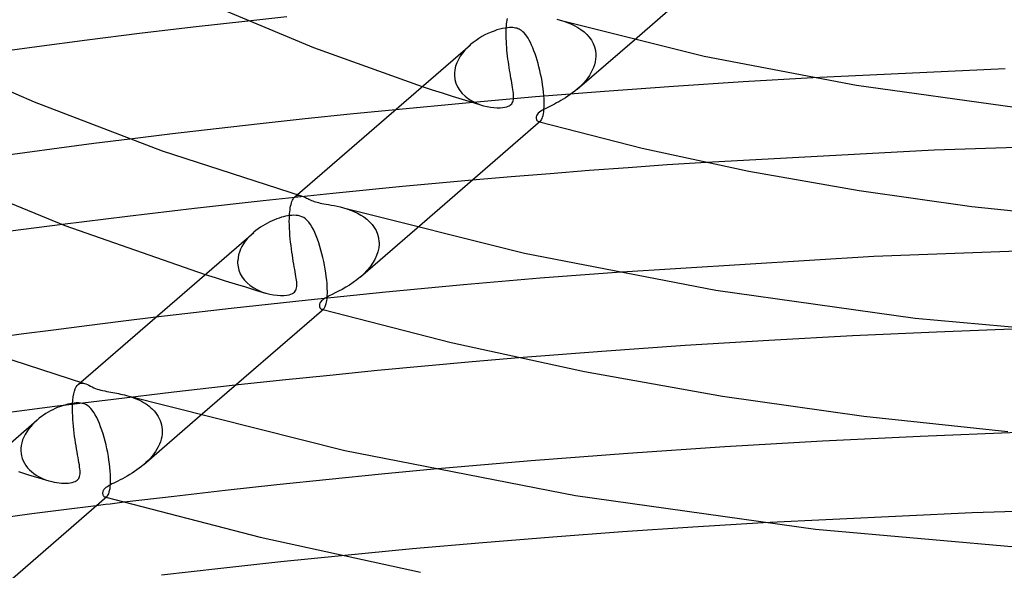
# Model space of a CAD drawing. Header units: millimetres. Extents: x -221 to 221, y -112 to 248.
# Tile 41 of 79: x -53 to -15, y 114 to 136. Entities that reach past the tile are written whole.
import ezdxf

# ---------------------------------------------------------------- set-up
doc = ezdxf.new("R2010")
doc.units = ezdxf.units.MM
doc.layers.add('HIDDEN', color=7, linetype='Continuous')
doc.layers.add('THICK', color=7, linetype='Continuous')

msp = doc.modelspace()

# ---------------------------------------------------------------- linework, layer by layer
at = {"layer": 'HIDDEN'}
for p, q in [((-42.689, 135.622), (-44.198, 135.457)), ((-34.194, 135.419), (-34.183, 135.49)), ((-34.183, 135.49), (-34.171, 135.556)), ((-32.136, 135.492), (-31.997, 135.451)), ((-31.997, 135.451), (-31.859, 135.402)), ((-34.22, 134.991), (-34.218, 135.093)), ((-34.218, 135.093), (-34.217, 135.107)), ((-34.217, 135.122), (-34.216, 135.137)), ((-34.217, 135.107), (-34.217, 135.122)), ((-34.216, 135.151), (-34.215, 135.165)), ((-34.216, 135.137), (-34.216, 135.151)), ((-34.215, 135.18), (-34.209, 135.264)), ((-34.215, 135.165), (-34.215, 135.18)), ((-34.209, 135.264), (-34.202, 135.344)), ((-34.202, 135.344), (-34.194, 135.419)), ((-31.859, 135.402), (-31.721, 135.347)), ((-31.721, 135.347), (-31.585, 135.283)), ((-31.585, 135.283), (-31.454, 135.21)), ((-31.454, 135.21), (-31.328, 135.129)), ((-31.328, 135.129), (-31.211, 135.038)), ((-34.219, 134.886), (-34.22, 134.991)), ((-34.217, 134.778), (-34.219, 134.886)), ((-34.212, 134.668), (-34.217, 134.778)), ((-31.472, 132.825), (-29.265, 134.737)), ((-31.211, 135.038), (-31.104, 134.939)), ((-31.104, 134.939), (-31.008, 134.832)), ((-31.008, 134.832), (-30.926, 134.715)), ((-30.926, 134.715), (-30.858, 134.591)), ((-35.813, 134.331), (-35.909, 134.215)), ((-35.708, 134.441), (-35.813, 134.331)), ((-35.595, 134.546), (-35.708, 134.441)), ((-34.206, 134.556), (-34.212, 134.668)), ((-34.198, 134.442), (-34.206, 134.556)), ((-34.188, 134.328), (-34.198, 134.442)), ((-34.176, 134.215), (-34.188, 134.328)), ((-30.858, 134.591), (-30.806, 134.46)), ((-30.806, 134.46), (-30.771, 134.323)), ((-30.771, 134.323), (-30.755, 134.181)), ((-36.066, 133.969), (-36.126, 133.84)), ((-35.993, 134.094), (-36.066, 133.969)), ((-35.909, 134.215), (-35.993, 134.094)), ((-34.164, 134.101), (-34.176, 134.215)), ((-34.15, 133.989), (-34.164, 134.101)), ((-34.135, 133.877), (-34.15, 133.989)), ((-30.762, 133.985), (-30.78, 133.876)), ((-30.754, 134.093), (-30.762, 133.985)), ((-30.755, 134.181), (-30.754, 134.166)), ((-30.754, 134.166), (-30.754, 134.151)), ((-30.754, 134.151), (-30.753, 134.137)), ((-30.753, 134.107), (-30.754, 134.093)), ((-30.753, 134.137), (-30.753, 134.122)), ((-30.753, 134.122), (-30.753, 134.107)), ((-36.201, 133.578), (-36.215, 133.447)), ((-36.171, 133.71), (-36.201, 133.578)), ((-36.126, 133.84), (-36.171, 133.71)), ((-34.12, 133.767), (-34.135, 133.877)), ((-34.103, 133.66), (-34.12, 133.767)), ((-34.087, 133.554), (-34.103, 133.66)), ((-34.07, 133.451), (-34.087, 133.554)), ((-30.89, 133.557), (-30.942, 133.454)), ((-30.844, 133.661), (-30.89, 133.557)), ((-30.808, 133.768), (-30.844, 133.661)), ((-30.78, 133.876), (-30.808, 133.768)), ((-36.216, 133.418), (-36.217, 133.404)), ((-36.217, 133.404), (-36.217, 133.39)), ((-36.217, 133.39), (-36.217, 133.376)), ((-36.217, 133.376), (-36.216, 133.362)), ((-36.215, 133.447), (-36.216, 133.433)), ((-36.216, 133.433), (-36.216, 133.418)), ((-36.216, 133.362), (-36.199, 133.204)), ((-36.199, 133.204), (-36.159, 133.052)), ((-34.052, 133.351), (-34.07, 133.451)), ((-34.036, 133.253), (-34.052, 133.351)), ((-34.019, 133.159), (-34.036, 133.253)), ((-31.141, 133.164), (-31.218, 133.073)), ((-31.069, 133.258), (-31.141, 133.164)), ((-31.002, 133.354), (-31.069, 133.258)), ((-30.942, 133.454), (-31.002, 133.354)), ((-22.374, 133.268), (-25.065, 133.108)), ((-37.461, 132.93), (-37.077, 132.805)), ((-37.077, 132.805), (-36.693, 132.681)), ((-36.159, 133.052), (-36.096, 132.909)), ((-36.096, 132.909), (-36.015, 132.777)), ((-34.003, 133.067), (-34.019, 133.159)), ((-33.988, 132.979), (-34.003, 133.067)), ((-33.974, 132.895), (-33.988, 132.979)), ((-33.961, 132.814), (-33.974, 132.895)), ((-33.95, 132.738), (-33.961, 132.814)), ((-31.475, 132.823), (-31.563, 132.749)), ((-31.385, 132.903), (-31.475, 132.823)), ((-31.3, 132.986), (-31.385, 132.903)), ((-31.218, 133.073), (-31.3, 132.986)), ((-27.749, 132.931), (-30.424, 132.736)), ((-25.065, 133.108), (-27.749, 132.931)), ((-36.693, 132.681), (-36.307, 132.559)), ((-36.307, 132.559), (-35.919, 132.437)), ((-36.015, 132.777), (-35.916, 132.657)), ((-35.919, 132.437), (-35.529, 132.317)), ((-35.916, 132.657), (-35.802, 132.548)), ((-35.802, 132.548), (-35.677, 132.452)), ((-33.09, 132.523), (-35.779, 132.289)), ((-35.677, 132.452), (-35.541, 132.368)), ((-33.941, 132.666), (-33.95, 132.738)), ((-33.95, 132.373), (-33.94, 132.422)), ((-33.936, 132.598), (-33.941, 132.666)), ((-33.94, 132.422), (-33.935, 132.476)), ((-33.933, 132.535), (-33.936, 132.598)), ((-33.935, 132.476), (-33.933, 132.535)), ((-30.424, 132.736), (-33.09, 132.523)), ((-32.013, 132.438), (-32.101, 132.386)), ((-31.924, 132.492), (-32.013, 132.438)), ((-31.834, 132.551), (-31.924, 132.492)), ((-31.744, 132.613), (-31.834, 132.551)), ((-31.653, 132.679), (-31.744, 132.613)), ((-31.563, 132.749), (-31.653, 132.679)), ((-35.779, 132.289), (-38.498, 132.031)), ((-35.541, 132.368), (-35.396, 132.295)), ((-35.529, 132.317), (-35.138, 132.199)), ((-35.396, 132.295), (-35.246, 132.234)), ((-35.246, 132.234), (-35.094, 132.186)), ((-35.094, 132.186), (-34.956, 132.152)), ((-34.956, 132.152), (-34.821, 132.128)), ((-34.821, 132.128), (-34.692, 132.113)), ((-34.692, 132.113), (-34.57, 132.106)), ((-34.57, 132.106), (-34.456, 132.106)), ((-34.456, 132.106), (-34.354, 132.114)), ((-34.354, 132.114), (-34.268, 132.127)), ((-34.268, 132.127), (-34.199, 132.144)), ((-34.199, 132.144), (-34.145, 132.164)), ((-34.145, 132.164), (-34.102, 132.184)), ((-34.102, 132.184), (-34.065, 132.206)), ((-34.065, 132.206), (-34.033, 132.232)), ((-34.033, 132.232), (-34.006, 132.26)), ((-34.006, 132.26), (-33.983, 132.293)), ((-33.983, 132.293), (-33.964, 132.33)), ((-33.964, 132.33), (-33.95, 132.373)), ((-32.739, 132.054), (-32.811, 132.014)), ((-32.662, 132.094), (-32.739, 132.054)), ((-32.583, 132.134), (-32.662, 132.094)), ((-32.503, 132.174), (-32.583, 132.134)), ((-32.426, 132.212), (-32.503, 132.174)), ((-32.35, 132.251), (-32.426, 132.212)), ((-32.27, 132.293), (-32.35, 132.251)), ((-32.187, 132.338), (-32.27, 132.293)), ((-32.101, 132.386), (-32.187, 132.338)), ((-33.06, 131.752), (-33.062, 131.72)), ((-33.062, 131.72), (-33.059, 131.69)), ((-33.052, 131.786), (-33.06, 131.752)), ((-33.059, 131.69), (-33.052, 131.662)), ((-33.036, 131.821), (-33.052, 131.786)), ((-33.052, 131.662), (-33.042, 131.638)), ((-33.013, 131.857), (-33.036, 131.821)), ((-32.978, 131.895), (-33.013, 131.857)), ((-32.932, 131.935), (-32.978, 131.895)), ((-32.876, 131.974), (-32.932, 131.935)), ((-32.811, 132.014), (-32.876, 131.974)), ((-33.042, 131.638), (-33.029, 131.616)), ((-33.029, 131.616), (-33.014, 131.599)), ((-33.014, 131.599), (-32.997, 131.585)), ((-32.997, 131.585), (-32.978, 131.575)), ((-32.978, 131.575), (-32.965, 131.572)), ((-32.972, 131.573), (-32.965, 131.571)), ((-32.965, 131.572), (-32.951, 131.571)), ((-32.965, 131.571), (-32.958, 131.569)), ((-32.958, 131.569), (-32.951, 131.568)), ((-32.951, 131.571), (-32.936, 131.572)), ((-32.951, 131.568), (-32.944, 131.566)), ((-32.944, 131.566), (-32.937, 131.564)), ((-32.937, 131.564), (-32.93, 131.562)), ((-32.936, 131.572), (-32.922, 131.576)), ((-32.922, 131.576), (-32.907, 131.584)), ((-32.907, 131.584), (-32.893, 131.594)), ((-48.761, 130.894), (-50.147, 130.72)), ((-51.497, 130.545), (-52.812, 130.369)), ((-50.147, 130.72), (-51.497, 130.545)), ((-8.852, 130.756), (-17.681, 130.471)), ((-52.812, 130.369), (-54.121, 130.188)), ((-17.681, 130.471), (-26.483, 129.996)), ((-38.222, 129.059), (-40.921, 128.793)), ((-35.536, 129.306), (-38.222, 129.059)), ((-40.921, 128.793), (-43.61, 128.51)), ((-42.455, 128.575), (-42.432, 128.612)), ((-42.432, 128.612), (-42.407, 128.643)), ((-42.407, 128.643), (-42.38, 128.67)), ((-42.381, 128.669), (-42.285, 128.752)), ((-42.38, 128.67), (-42.346, 128.694)), ((-42.346, 128.694), (-42.309, 128.712)), ((-42.309, 128.712), (-42.269, 128.721)), ((-42.269, 128.721), (-42.228, 128.724)), ((-42.228, 128.724), (-42.183, 128.719)), ((-42.183, 128.719), (-42.137, 128.708)), ((-43.61, 128.51), (-46.262, 128.214)), ((-42.571, 128.168), (-42.56, 128.241)), ((-42.56, 128.241), (-42.547, 128.309)), ((-42.547, 128.309), (-42.532, 128.373)), ((-42.532, 128.373), (-42.516, 128.432)), ((-42.516, 128.432), (-42.497, 128.485)), ((-42.497, 128.485), (-42.477, 128.533)), ((-42.477, 128.533), (-42.455, 128.575)), ((-40.51, 128.239), (-40.372, 128.197)), ((-48.855, 127.908), (-51.362, 127.596)), ((-46.262, 128.214), (-48.855, 127.908)), ((-42.598, 127.709), (-42.596, 127.837)), ((-42.596, 127.852), (-42.595, 127.866)), ((-42.596, 127.837), (-42.596, 127.852)), ((-42.595, 127.881), (-42.594, 127.895)), ((-42.595, 127.866), (-42.595, 127.881)), ((-42.594, 127.895), (-42.593, 127.91)), ((-42.593, 127.924), (-42.587, 128.009)), ((-42.593, 127.91), (-42.593, 127.924)), ((-42.587, 128.009), (-42.58, 128.09)), ((-42.58, 128.09), (-42.571, 128.168)), ((-40.372, 128.197), (-40.234, 128.149)), ((-40.234, 128.149), (-40.099, 128.094)), ((-40.099, 128.094), (-39.968, 128.032)), ((-39.968, 128.032), (-39.841, 127.962)), ((-39.841, 127.962), (-39.72, 127.885)), ((-39.72, 127.885), (-39.606, 127.799)), ((-42.596, 127.578), (-42.598, 127.709)), ((-42.592, 127.443), (-42.596, 127.578)), ((-39.849, 125.57), (-37.653, 127.472)), ((-39.606, 127.799), (-39.5, 127.703)), ((-39.5, 127.703), (-39.403, 127.598)), ((-39.403, 127.598), (-39.318, 127.483)), ((-39.318, 127.483), (-39.246, 127.357)), ((-44.143, 127.128), (-44.223, 127.038)), ((-44.059, 127.212), (-44.143, 127.128)), ((-43.97, 127.293), (-44.059, 127.212)), ((-42.584, 127.309), (-42.592, 127.443)), ((-42.574, 127.175), (-42.584, 127.309)), ((-42.562, 127.042), (-42.574, 127.175)), ((-39.246, 127.357), (-39.19, 127.222)), ((-39.19, 127.222), (-39.151, 127.078)), ((-39.151, 127.078), (-39.133, 126.925)), ((-44.427, 126.746), (-44.48, 126.64)), ((-44.366, 126.847), (-44.427, 126.746)), ((-44.298, 126.945), (-44.366, 126.847)), ((-44.223, 127.038), (-44.298, 126.945)), ((-42.549, 126.91), (-42.562, 127.042)), ((-42.533, 126.781), (-42.549, 126.91)), ((-42.517, 126.654), (-42.533, 126.781)), ((-39.132, 126.837), (-39.145, 126.692)), ((-39.133, 126.925), (-39.132, 126.911)), ((-39.132, 126.911), (-39.132, 126.896)), ((-39.132, 126.896), (-39.132, 126.881)), ((-39.132, 126.881), (-39.132, 126.867)), ((-39.132, 126.867), (-39.132, 126.852)), ((-39.132, 126.852), (-39.132, 126.837)), ((-44.558, 126.419), (-44.581, 126.306)), ((-44.524, 126.531), (-44.558, 126.419)), ((-44.48, 126.64), (-44.524, 126.531)), ((-42.499, 126.53), (-42.517, 126.654)), ((-42.481, 126.409), (-42.499, 126.53)), ((-42.462, 126.291), (-42.481, 126.409)), ((-39.226, 126.396), (-39.294, 126.248)), ((-39.177, 126.544), (-39.226, 126.396)), ((-39.145, 126.692), (-39.177, 126.544)), ((-44.594, 126.163), (-44.595, 126.149)), ((-44.595, 126.149), (-44.595, 126.135)), ((-44.595, 126.135), (-44.594, 126.121)), ((-44.593, 126.191), (-44.594, 126.177)), ((-44.594, 126.177), (-44.594, 126.163)), ((-44.594, 126.121), (-44.594, 126.107)), ((-44.594, 126.107), (-44.58, 125.965)), ((-44.581, 126.306), (-44.593, 126.191)), ((-44.58, 125.965), (-44.547, 125.827)), ((-42.443, 126.177), (-42.462, 126.291)), ((-42.424, 126.066), (-42.443, 126.177)), ((-42.405, 125.96), (-42.424, 126.066)), ((-42.387, 125.86), (-42.405, 125.96)), ((-39.477, 125.961), (-39.59, 125.824)), ((-39.378, 126.103), (-39.477, 125.961)), ((-39.294, 126.248), (-39.378, 126.103)), ((-45.847, 125.667), (-45.461, 125.544)), ((-44.547, 125.827), (-44.493, 125.692)), ((-44.493, 125.692), (-44.421, 125.565)), ((-44.421, 125.565), (-44.332, 125.445)), ((-42.371, 125.765), (-42.387, 125.86)), ((-42.355, 125.676), (-42.371, 125.765)), ((-42.342, 125.592), (-42.355, 125.676)), ((-42.33, 125.514), (-42.342, 125.592)), ((-39.852, 125.568), (-39.987, 125.457)), ((-39.716, 125.693), (-39.852, 125.568)), ((-39.59, 125.824), (-39.716, 125.693)), ((-29.954, 125.745), (-32.902, 125.515)), ((-45.461, 125.544), (-45.074, 125.422)), ((-45.074, 125.422), (-44.686, 125.301)), ((-44.686, 125.301), (-44.296, 125.181)), ((-44.332, 125.445), (-44.226, 125.335)), ((-44.296, 125.181), (-43.905, 125.062)), ((-44.226, 125.335), (-44.105, 125.234)), ((-44.105, 125.234), (-43.97, 125.144)), ((-42.321, 125.442), (-42.33, 125.514)), ((-42.314, 125.375), (-42.321, 125.442)), ((-42.319, 125.149), (-42.312, 125.2)), ((-42.31, 125.313), (-42.314, 125.375)), ((-42.312, 125.2), (-42.309, 125.255)), ((-42.309, 125.255), (-42.31, 125.313)), ((-40.272, 125.257), (-40.416, 125.168)), ((-40.128, 125.353), (-40.272, 125.257)), ((-39.987, 125.457), (-40.128, 125.353)), ((-35.865, 125.26), (-38.868, 124.978)), ((-32.902, 125.515), (-35.865, 125.26)), ((-43.97, 125.144), (-43.825, 125.065)), ((-43.905, 125.062), (-43.513, 124.944)), ((-43.825, 125.065), (-43.669, 124.998)), ((-43.669, 124.998), (-43.506, 124.942)), ((-43.506, 124.942), (-43.357, 124.904)), ((-43.357, 124.904), (-43.211, 124.877)), ((-43.211, 124.877), (-43.069, 124.859)), ((-43.069, 124.859), (-42.934, 124.852)), ((-42.934, 124.852), (-42.809, 124.854)), ((-42.809, 124.854), (-42.697, 124.865)), ((-42.697, 124.865), (-42.606, 124.883)), ((-42.606, 124.883), (-42.534, 124.905)), ((-42.534, 124.905), (-42.479, 124.93)), ((-42.479, 124.93), (-42.437, 124.956)), ((-42.437, 124.956), (-42.401, 124.985)), ((-42.401, 124.985), (-42.372, 125.02)), ((-42.372, 125.02), (-42.348, 125.059)), ((-42.348, 125.059), (-42.331, 125.102)), ((-42.331, 125.102), (-42.319, 125.149)), ((-38.868, 124.978), (-41.875, 124.672)), ((-41.052, 124.833), (-41.142, 124.786)), ((-40.944, 124.888), (-41.052, 124.833)), ((-40.824, 124.948), (-40.944, 124.888)), ((-40.694, 125.015), (-40.824, 124.948)), ((-40.558, 125.088), (-40.694, 125.015)), ((-40.416, 125.168), (-40.558, 125.088)), ((-41.875, 124.672), (-44.851, 124.348)), ((-41.437, 124.489), (-41.438, 124.464)), ((-41.438, 124.464), (-41.436, 124.441)), ((-41.432, 124.517), (-41.437, 124.489)), ((-41.436, 124.441), (-41.431, 124.421)), ((-41.422, 124.547), (-41.432, 124.517)), ((-41.431, 124.421), (-41.426, 124.404)), ((-41.406, 124.578), (-41.422, 124.547)), ((-41.383, 124.61), (-41.406, 124.578)), ((-41.353, 124.643), (-41.383, 124.61)), ((-41.316, 124.675), (-41.353, 124.643)), ((-41.271, 124.708), (-41.316, 124.675)), ((-41.214, 124.744), (-41.271, 124.708)), ((-41.142, 124.786), (-41.214, 124.744)), ((-44.851, 124.348), (-47.759, 124.011)), ((-41.426, 124.404), (-41.419, 124.387)), ((-41.419, 124.387), (-41.41, 124.371)), ((-41.41, 124.371), (-41.4, 124.357)), ((-41.4, 124.357), (-41.389, 124.344)), ((-41.389, 124.344), (-41.376, 124.334)), ((-41.376, 124.334), (-41.363, 124.325)), ((-41.363, 124.325), (-41.349, 124.32)), ((-41.349, 124.32), (-41.336, 124.317)), ((-41.347, 124.319), (-41.34, 124.317)), ((-41.34, 124.317), (-41.334, 124.315)), ((-41.336, 124.317), (-41.323, 124.316)), ((-41.334, 124.315), (-41.327, 124.314)), ((-41.327, 124.314), (-41.32, 124.312)), ((-41.323, 124.316), (-41.31, 124.318)), ((-41.32, 124.312), (-41.313, 124.31)), ((-41.313, 124.31), (-41.307, 124.308)), ((-41.31, 124.318), (-41.296, 124.323)), ((-41.296, 124.323), (-41.283, 124.33)), ((-41.283, 124.33), (-41.269, 124.34)), ((-20.831, 123.289), (-24.07, 123.113)), ((-17.588, 123.439), (-20.831, 123.289)), ((-14.343, 123.564), (-17.588, 123.439)), ((-27.301, 122.913), (-30.521, 122.687)), ((-24.07, 123.113), (-27.301, 122.913)), ((-30.521, 122.687), (-33.729, 122.437)), ((-50.835, 121.316), (-50.796, 121.374)), ((-50.796, 121.374), (-50.754, 121.418)), ((-50.757, 121.415), (-50.66, 121.499)), ((-50.754, 121.418), (-50.719, 121.442)), ((-50.719, 121.442), (-50.681, 121.459)), ((-50.681, 121.459), (-50.642, 121.468)), ((-50.642, 121.468), (-50.6, 121.47)), ((-50.6, 121.47), (-50.556, 121.465)), ((-50.556, 121.465), (-50.511, 121.454)), ((-44.687, 121.381), (-47.064, 121.113)), ((-50.945, 120.937), (-50.924, 121.053)), ((-50.924, 121.053), (-50.899, 121.155)), ((-50.899, 121.155), (-50.869, 121.243)), ((-50.869, 121.243), (-50.835, 121.316)), ((-47.064, 121.113), (-49.392, 120.838)), ((-49.392, 120.838), (-51.653, 120.557)), ((-50.973, 120.597), (-50.972, 120.611)), ((-50.972, 120.626), (-50.971, 120.64)), ((-50.972, 120.611), (-50.972, 120.626)), ((-50.971, 120.64), (-50.97, 120.655)), ((-50.97, 120.669), (-50.96, 120.809)), ((-50.97, 120.655), (-50.97, 120.669)), ((-50.96, 120.809), (-50.945, 120.937)), ((-48.885, 120.985), (-48.804, 120.961)), ((-48.804, 120.961), (-48.722, 120.935)), ((-48.722, 120.935), (-48.64, 120.906)), ((-48.64, 120.906), (-48.557, 120.874)), ((-48.557, 120.874), (-48.474, 120.84)), ((-48.474, 120.84), (-48.392, 120.802)), ((-48.392, 120.802), (-48.312, 120.762)), ((-48.312, 120.762), (-48.234, 120.718)), ((-48.234, 120.718), (-48.157, 120.672)), ((-48.157, 120.672), (-48.084, 120.622)), ((-48.084, 120.622), (-48.013, 120.569)), ((-51.653, 120.557), (-53.829, 120.273)), ((-50.975, 120.457), (-50.973, 120.582)), ((-50.973, 120.329), (-50.975, 120.457)), ((-50.973, 120.582), (-50.973, 120.597)), ((-50.969, 120.197), (-50.973, 120.329)), ((-48.013, 120.569), (-47.945, 120.513)), ((-47.945, 120.513), (-47.881, 120.453)), ((-47.881, 120.453), (-47.82, 120.39)), ((-47.82, 120.39), (-47.764, 120.324)), ((-47.764, 120.324), (-47.712, 120.253)), ((-47.712, 120.253), (-47.665, 120.18)), ((-52.522, 119.871), (-52.603, 119.781)), ((-52.436, 119.957), (-52.522, 119.871)), ((-52.346, 120.039), (-52.436, 119.957)), ((-50.962, 120.064), (-50.969, 120.197)), ((-50.952, 119.93), (-50.962, 120.064)), ((-50.94, 119.797), (-50.952, 119.93)), ((-48.225, 118.316), (-46.037, 120.211)), ((-47.665, 120.18), (-47.623, 120.103)), ((-47.623, 120.103), (-47.587, 120.022)), ((-47.587, 120.022), (-47.557, 119.938)), ((-47.557, 119.938), (-47.534, 119.851)), ((-47.534, 119.851), (-47.518, 119.762)), ((-52.807, 119.485), (-52.859, 119.38)), ((-52.746, 119.587), (-52.807, 119.485)), ((-52.678, 119.686), (-52.746, 119.587)), ((-52.603, 119.781), (-52.678, 119.686)), ((-50.926, 119.666), (-50.94, 119.797)), ((-50.911, 119.536), (-50.926, 119.666)), ((-50.894, 119.408), (-50.911, 119.536)), ((-47.516, 119.487), (-47.53, 119.391)), ((-47.518, 119.762), (-47.51, 119.67)), ((-47.509, 119.582), (-47.516, 119.487)), ((-47.51, 119.67), (-47.509, 119.656)), ((-47.509, 119.656), (-47.509, 119.641)), ((-47.509, 119.641), (-47.509, 119.626)), ((-47.509, 119.626), (-47.509, 119.612)), ((-47.509, 119.612), (-47.509, 119.597)), ((-47.509, 119.597), (-47.509, 119.582)), ((-52.936, 119.161), (-52.959, 119.049)), ((-52.902, 119.272), (-52.936, 119.161)), ((-52.859, 119.38), (-52.902, 119.272)), ((-50.877, 119.282), (-50.894, 119.408)), ((-50.858, 119.16), (-50.877, 119.282)), ((-50.839, 119.04), (-50.858, 119.16)), ((-47.619, 119.102), (-47.664, 119.007)), ((-47.582, 119.198), (-47.619, 119.102)), ((-47.552, 119.294), (-47.582, 119.198)), ((-47.53, 119.391), (-47.552, 119.294)), ((-52.971, 118.894), (-52.972, 118.88)), ((-52.972, 118.88), (-52.971, 118.866)), ((-52.97, 118.937), (-52.971, 118.923)), ((-52.971, 118.923), (-52.971, 118.908)), ((-52.971, 118.908), (-52.971, 118.894)), ((-52.971, 118.866), (-52.971, 118.852)), ((-52.971, 118.852), (-52.963, 118.75)), ((-52.959, 119.049), (-52.97, 118.937)), ((-52.963, 118.75), (-52.945, 118.65)), ((-50.819, 118.923), (-50.839, 119.04)), ((-50.799, 118.809), (-50.819, 118.923)), ((-50.78, 118.699), (-50.799, 118.809)), ((-47.835, 118.731), (-47.904, 118.643)), ((-47.772, 118.821), (-47.835, 118.731)), ((-47.715, 118.913), (-47.772, 118.821)), ((-47.664, 119.007), (-47.715, 118.913)), ((-52.945, 118.65), (-52.917, 118.552)), ((-52.917, 118.552), (-52.879, 118.457)), ((-52.879, 118.457), (-52.832, 118.366)), ((-52.832, 118.366), (-52.777, 118.279)), ((-50.761, 118.593), (-50.78, 118.699)), ((-50.743, 118.491), (-50.761, 118.593)), ((-50.726, 118.396), (-50.743, 118.491)), ((-50.712, 118.307), (-50.726, 118.396)), ((-48.139, 118.394), (-48.226, 118.316)), ((-48.056, 118.474), (-48.139, 118.394)), ((-47.978, 118.557), (-48.056, 118.474)), ((-47.904, 118.643), (-47.978, 118.557)), ((-53.062, 118.045), (-52.671, 117.926)), ((-52.777, 118.279), (-52.712, 118.196)), ((-52.712, 118.196), (-52.641, 118.118)), ((-52.641, 118.118), (-52.562, 118.044)), ((-52.562, 118.044), (-52.476, 117.976)), ((-52.476, 117.976), (-52.385, 117.914)), ((-50.7, 118.224), (-50.712, 118.307)), ((-50.692, 118.147), (-50.7, 118.224)), ((-50.686, 118.077), (-50.692, 118.147)), ((-50.692, 117.904), (-50.686, 117.955)), ((-50.684, 118.013), (-50.686, 118.077)), ((-50.686, 117.955), (-50.684, 118.013)), ((-48.671, 117.988), (-48.766, 117.93)), ((-48.578, 118.049), (-48.671, 117.988)), ((-48.487, 118.112), (-48.578, 118.049)), ((-48.397, 118.177), (-48.487, 118.112)), ((-48.31, 118.245), (-48.397, 118.177)), ((-48.226, 118.316), (-48.31, 118.245)), ((-39.037, 117.944), (-41.061, 117.742)), ((-37.017, 118.135), (-39.037, 117.944)), ((-52.671, 117.926), (-52.279, 117.807)), ((-52.385, 117.914), (-52.288, 117.856)), ((-52.288, 117.856), (-52.188, 117.805)), ((-52.279, 117.807), (-51.887, 117.69)), ((-52.188, 117.805), (-52.085, 117.76)), ((-52.085, 117.76), (-51.981, 117.721)), ((-51.981, 117.721), (-51.875, 117.687)), ((-51.875, 117.687), (-51.778, 117.661)), ((-51.778, 117.661), (-51.68, 117.639)), ((-51.68, 117.639), (-51.584, 117.623)), ((-51.584, 117.623), (-51.49, 117.61)), ((-51.49, 117.61), (-51.397, 117.602)), ((-51.397, 117.602), (-51.306, 117.599)), ((-51.306, 117.599), (-51.22, 117.599)), ((-51.22, 117.599), (-51.137, 117.604)), ((-51.137, 117.604), (-51.06, 117.614)), ((-51.06, 117.614), (-50.989, 117.628)), ((-50.989, 117.628), (-50.927, 117.645)), ((-50.927, 117.645), (-50.874, 117.666)), ((-50.874, 117.666), (-50.83, 117.691)), ((-50.83, 117.691), (-50.792, 117.718)), ((-50.792, 117.718), (-50.762, 117.748)), ((-50.762, 117.748), (-50.737, 117.782)), ((-50.737, 117.782), (-50.717, 117.818)), ((-50.717, 117.818), (-50.703, 117.859)), ((-50.703, 117.859), (-50.692, 117.904)), ((-49.451, 117.568), (-49.514, 117.535)), ((-49.38, 117.604), (-49.451, 117.568)), ((-49.304, 117.642), (-49.38, 117.604)), ((-49.222, 117.683), (-49.304, 117.642)), ((-49.136, 117.727), (-49.222, 117.683)), ((-49.047, 117.773), (-49.136, 117.727)), ((-48.955, 117.822), (-49.047, 117.773)), ((-48.861, 117.874), (-48.955, 117.822)), ((-48.766, 117.93), (-48.861, 117.874)), ((-41.061, 117.742), (-43.078, 117.531)), ((-49.808, 117.258), (-49.812, 117.23)), ((-49.812, 117.23), (-49.812, 117.201)), ((-49.812, 117.201), (-49.808, 117.174)), ((-49.801, 117.284), (-49.808, 117.258)), ((-49.79, 117.309), (-49.801, 117.284)), ((-49.776, 117.333), (-49.79, 117.309)), ((-49.759, 117.356), (-49.776, 117.333)), ((-49.738, 117.38), (-49.759, 117.356)), ((-49.713, 117.403), (-49.738, 117.38)), ((-49.685, 117.427), (-49.713, 117.403)), ((-49.652, 117.451), (-49.685, 117.427)), ((-49.613, 117.477), (-49.652, 117.451)), ((-49.567, 117.504), (-49.613, 117.477)), ((-49.514, 117.535), (-49.567, 117.504)), ((-45.077, 117.313), (-47.047, 117.088)), ((-43.078, 117.531), (-45.077, 117.313)), ((-49.808, 117.174), (-49.801, 117.148)), ((-49.801, 117.148), (-49.79, 117.125)), ((-49.79, 117.125), (-49.776, 117.104)), ((-49.776, 117.104), (-49.76, 117.087)), ((-49.76, 117.087), (-49.742, 117.074)), ((-49.742, 117.074), (-49.723, 117.066)), ((-49.723, 117.066), (-49.711, 117.063)), ((-49.723, 117.065), (-49.716, 117.064)), ((-49.716, 117.064), (-49.709, 117.062)), ((-49.711, 117.063), (-49.698, 117.063)), ((-49.709, 117.062), (-49.703, 117.06)), ((-49.703, 117.06), (-49.696, 117.058)), ((-49.698, 117.063), (-49.685, 117.065)), ((-49.696, 117.058), (-49.689, 117.056)), ((-49.689, 117.056), (-49.682, 117.054)), ((-49.685, 117.065), (-49.671, 117.069)), ((-49.671, 117.069), (-49.658, 117.077)), ((-49.658, 117.077), (-49.645, 117.087)), ((-47.047, 117.088), (-48.978, 116.859)), ((-51.317, 116.567), (-52.543, 116.409)), ((-50.062, 116.725), (-51.317, 116.567)), ((-52.543, 116.409), (-53.739, 116.249)), ((-24.293, 116.069), (-27.01, 115.902)), ((-29.72, 115.718), (-32.422, 115.517)), ((-27.01, 115.902), (-29.72, 115.718)), ((-35.115, 115.298), (-37.837, 115.057)), ((-32.422, 115.517), (-35.115, 115.298)), ((-37.837, 115.057), (-40.583, 114.795))]:
    msp.add_line(p, q, dxfattribs=at)
at = {"layer": 'THICK'}
for p, q in [((-29.265, 134.737), (-24.514, 138.851)), ((-45.738, 136.133), (-41.662, 134.431)), ((-44.198, 135.457), (-46.314, 135.217)), ((-32.264, 135.526), (-32.136, 135.492)), ((-32.136, 135.493), (-26.567, 134.106)), ((-46.314, 135.217), (-48.388, 134.97)), ((-34.688, 135.072), (-34.804, 135.027)), ((-34.574, 135.111), (-34.688, 135.072)), ((-34.463, 135.143), (-34.574, 135.111)), ((-34.356, 135.168), (-34.463, 135.143)), ((-34.255, 135.187), (-34.356, 135.168)), ((-34.164, 135.199), (-34.255, 135.187)), ((-34.086, 135.204), (-34.164, 135.199)), ((-34.019, 135.205), (-34.086, 135.204)), ((-33.963, 135.202), (-34.019, 135.205)), ((-33.911, 135.197), (-33.963, 135.202)), ((-33.86, 135.188), (-33.911, 135.197)), ((-33.812, 135.176), (-33.86, 135.188)), ((-33.766, 135.16), (-33.812, 135.176)), ((-33.72, 135.141), (-33.766, 135.16)), ((-33.674, 135.117), (-33.72, 135.141)), ((-33.626, 135.086), (-33.674, 135.117)), ((-33.576, 135.046), (-33.626, 135.086)), ((-50.406, 134.719), (-52.356, 134.466)), ((-48.388, 134.97), (-50.406, 134.719)), ((-35.383, 134.711), (-35.491, 134.631)), ((-35.271, 134.785), (-35.383, 134.711)), ((-35.157, 134.854), (-35.271, 134.785)), ((-35.04, 134.918), (-35.157, 134.854)), ((-34.922, 134.975), (-35.04, 134.918)), ((-34.804, 135.027), (-34.922, 134.975)), ((-33.525, 134.997), (-33.576, 135.046)), ((-33.473, 134.938), (-33.525, 134.997)), ((-33.423, 134.871), (-33.473, 134.938)), ((-33.374, 134.796), (-33.423, 134.871)), ((-33.326, 134.714), (-33.374, 134.796)), ((-33.28, 134.624), (-33.326, 134.714)), ((-57.004, 134.345), (-52.463, 132.331)), ((-52.356, 134.466), (-54.253, 134.209)), ((-42.285, 128.752), (-35.597, 134.544)), ((-41.662, 134.431), (-37.461, 132.93)), ((-35.491, 134.631), (-35.595, 134.546)), ((-33.234, 134.526), (-33.28, 134.624)), ((-33.189, 134.422), (-33.234, 134.526)), ((-33.146, 134.31), (-33.189, 134.422)), ((-33.103, 134.193), (-33.146, 134.31)), ((-33.062, 134.071), (-33.103, 134.193)), ((-33.023, 133.945), (-33.062, 134.071)), ((-32.986, 133.815), (-33.023, 133.945)), ((-26.567, 134.106), (-20.688, 132.976)), ((-32.951, 133.683), (-32.986, 133.815)), ((-32.918, 133.547), (-32.951, 133.683)), ((-32.888, 133.409), (-32.918, 133.547)), ((-14.934, 133.614), (-22.374, 133.268)), ((-32.859, 133.27), (-32.888, 133.409)), ((-32.834, 133.13), (-32.859, 133.27)), ((-32.811, 132.989), (-32.834, 133.13)), ((-32.792, 132.849), (-32.811, 132.989)), ((-32.776, 132.711), (-32.792, 132.849)), ((-20.688, 132.976), (-14.57, 132.127)), ((-32.764, 132.578), (-32.776, 132.711)), ((-32.756, 132.448), (-32.764, 132.578)), ((-32.755, 132.433), (-32.756, 132.448)), ((-32.754, 132.419), (-32.755, 132.433)), ((-32.754, 132.405), (-32.754, 132.419)), ((-32.753, 132.39), (-32.754, 132.405)), ((-52.463, 132.331), (-47.508, 130.445)), ((-38.498, 132.031), (-40.248, 131.856)), ((-32.767, 131.954), (-32.758, 132.043)), ((-32.758, 132.043), (-32.753, 132.14)), ((-32.753, 132.376), (-32.753, 132.39)), ((-32.752, 132.362), (-32.753, 132.376)), ((-32.753, 132.14), (-32.751, 132.247)), ((-32.751, 132.247), (-32.752, 132.362)), ((-41.991, 131.673), (-43.721, 131.485)), ((-40.248, 131.856), (-41.991, 131.673)), ((-32.87, 131.618), (-32.848, 131.651)), ((-32.848, 131.651), (-32.828, 131.692)), ((-32.828, 131.692), (-32.809, 131.743)), ((-32.809, 131.743), (-32.793, 131.804)), ((-32.793, 131.804), (-32.778, 131.874)), ((-32.778, 131.874), (-32.767, 131.954)), ((-45.431, 131.292), (-47.113, 131.095)), ((-43.721, 131.485), (-45.431, 131.292)), ((-37.653, 127.472), (-32.892, 131.595)), ((-32.93, 131.562), (-28.96, 130.548)), ((-32.893, 131.594), (-32.87, 131.618)), ((-47.113, 131.095), (-48.761, 130.894)), ((-28.96, 130.548), (-24.837, 129.661)), ((-47.508, 130.445), (-42.137, 128.708)), ((-29.507, 129.788), (-31.016, 129.676)), ((-27.996, 129.895), (-29.507, 129.788)), ((-26.483, 129.996), (-27.996, 129.895)), ((-56.409, 129.668), (-51.271, 127.561)), ((-34.023, 129.436), (-35.536, 129.306)), ((-32.521, 129.559), (-34.023, 129.436)), ((-31.016, 129.676), (-32.521, 129.559)), ((-24.837, 129.661), (-20.584, 128.907)), ((-42.137, 128.708), (-42.099, 128.695)), ((-42.099, 128.695), (-42.059, 128.679)), ((-42.059, 128.679), (-42.018, 128.66)), ((-42.018, 128.66), (-41.976, 128.64)), ((-41.976, 128.64), (-41.932, 128.617)), ((-41.932, 128.617), (-41.886, 128.594)), ((-20.584, 128.907), (-16.224, 128.294)), ((-41.886, 128.594), (-41.838, 128.57)), ((-41.838, 128.57), (-41.789, 128.547)), ((-41.789, 128.547), (-41.739, 128.525)), ((-41.739, 128.525), (-41.687, 128.505)), ((-41.687, 128.505), (-41.635, 128.486)), ((-41.635, 128.486), (-41.582, 128.469)), ((-41.582, 128.469), (-41.526, 128.454)), ((-41.526, 128.454), (-41.466, 128.439)), ((-41.466, 128.439), (-41.404, 128.424)), ((-41.404, 128.424), (-41.337, 128.41)), ((-41.337, 128.41), (-41.262, 128.396)), ((-41.262, 128.396), (-41.178, 128.381)), ((-41.178, 128.381), (-41.084, 128.364)), ((-41.084, 128.364), (-40.98, 128.345)), ((-40.98, 128.345), (-40.87, 128.324)), ((-40.87, 128.324), (-40.755, 128.3)), ((-40.755, 128.3), (-40.634, 128.272)), ((-40.634, 128.272), (-40.51, 128.239)), ((-40.509, 128.238), (-33.507, 126.483)), ((-16.224, 128.294), (-11.779, 127.827)), ((-42.989, 127.845), (-43.076, 127.814)), ((-42.903, 127.872), (-42.989, 127.845)), ((-42.821, 127.894), (-42.903, 127.872)), ((-42.742, 127.913), (-42.821, 127.894)), ((-42.667, 127.928), (-42.742, 127.913)), ((-42.588, 127.94), (-42.667, 127.928)), ((-42.505, 127.949), (-42.588, 127.94)), ((-42.42, 127.952), (-42.505, 127.949)), ((-42.335, 127.949), (-42.42, 127.952)), ((-42.255, 127.939), (-42.335, 127.949)), ((-42.181, 127.921), (-42.255, 127.939)), ((-42.111, 127.895), (-42.181, 127.921)), ((-42.043, 127.86), (-42.111, 127.895)), ((-41.976, 127.814), (-42.043, 127.86)), ((-51.362, 127.596), (-53.37, 127.333)), ((-51.271, 127.561), (-45.847, 125.667)), ((-43.716, 127.487), (-43.803, 127.426)), ((-43.627, 127.544), (-43.716, 127.487)), ((-43.536, 127.599), (-43.627, 127.544)), ((-43.444, 127.649), (-43.536, 127.599)), ((-43.351, 127.697), (-43.444, 127.649)), ((-43.258, 127.74), (-43.351, 127.697)), ((-43.166, 127.779), (-43.258, 127.74)), ((-43.076, 127.814), (-43.166, 127.779)), ((-41.909, 127.754), (-41.976, 127.814)), ((-41.845, 127.681), (-41.909, 127.754)), ((-41.783, 127.597), (-41.845, 127.681)), ((-41.725, 127.502), (-41.783, 127.597)), ((-41.668, 127.397), (-41.725, 127.502)), ((-50.66, 121.499), (-43.974, 127.289)), ((-43.888, 127.361), (-43.97, 127.293)), ((-43.803, 127.426), (-43.888, 127.361)), ((-41.614, 127.282), (-41.668, 127.397)), ((-41.561, 127.159), (-41.614, 127.282)), ((-41.511, 127.027), (-41.561, 127.159)), ((-41.463, 126.891), (-41.511, 127.027)), ((-41.418, 126.75), (-41.463, 126.891)), ((-41.376, 126.607), (-41.418, 126.75)), ((-10.022, 126.728), (-20.013, 126.359)), ((-41.336, 126.461), (-41.376, 126.607)), ((-41.3, 126.314), (-41.336, 126.461)), ((-33.507, 126.483), (-26.113, 125.052)), ((-20.013, 126.359), (-29.954, 125.745)), ((-41.267, 126.166), (-41.3, 126.314)), ((-41.237, 126.018), (-41.267, 126.166)), ((-41.211, 125.872), (-41.237, 126.018)), ((-41.188, 125.727), (-41.211, 125.872)), ((-41.169, 125.585), (-41.188, 125.727)), ((-41.153, 125.449), (-41.169, 125.585)), ((-41.141, 125.318), (-41.153, 125.449)), ((-41.133, 125.193), (-41.141, 125.318)), ((-41.133, 125.178), (-41.133, 125.193)), ((-41.132, 125.164), (-41.133, 125.178)), ((-41.136, 124.781), (-41.132, 124.855)), ((-41.132, 125.149), (-41.132, 125.164)), ((-41.131, 125.135), (-41.132, 125.149)), ((-41.132, 124.855), (-41.129, 124.934)), ((-41.13, 125.121), (-41.131, 125.135)), ((-41.13, 125.107), (-41.13, 125.121)), ((-41.128, 125.018), (-41.13, 125.107)), ((-41.129, 124.934), (-41.128, 125.018)), ((-26.113, 125.052), (-18.416, 123.976)), ((-41.223, 124.4), (-41.209, 124.429)), ((-41.209, 124.429), (-41.195, 124.463)), ((-41.195, 124.463), (-41.182, 124.503)), ((-41.182, 124.503), (-41.17, 124.547)), ((-41.17, 124.547), (-41.16, 124.597)), ((-41.16, 124.597), (-41.15, 124.652)), ((-41.15, 124.652), (-41.142, 124.714)), ((-41.142, 124.714), (-41.136, 124.781)), ((-46.037, 120.211), (-41.269, 124.341)), ((-41.307, 124.308), (-36.346, 123.03)), ((-41.269, 124.34), (-41.253, 124.356)), ((-41.253, 124.356), (-41.238, 124.376)), ((-41.238, 124.376), (-41.223, 124.4)), ((-50.422, 123.683), (-51.709, 123.517)), ((-49.104, 123.848), (-50.422, 123.683)), ((-47.759, 124.011), (-49.104, 123.848)), ((-18.416, 123.976), (-10.506, 123.273)), ((-57.143, 123.594), (-50.512, 121.455)), ((-52.962, 123.351), (-54.202, 123.182)), ((-51.709, 123.517), (-52.962, 123.351)), ((-36.346, 123.03), (-31.187, 121.91)), ((-35.533, 122.284), (-37.356, 122.121)), ((-33.729, 122.437), (-35.533, 122.284)), ((-41.029, 121.766), (-42.863, 121.577)), ((-39.191, 121.948), (-41.029, 121.766)), ((-37.356, 122.121), (-39.191, 121.948)), ((-31.187, 121.91), (-25.862, 120.959)), ((-50.511, 121.454), (-50.456, 121.435)), ((-50.456, 121.435), (-50.399, 121.41)), ((-50.399, 121.41), (-50.339, 121.381)), ((-50.339, 121.381), (-50.277, 121.349)), ((-42.863, 121.577), (-44.687, 121.381)), ((-50.277, 121.349), (-50.212, 121.317)), ((-50.212, 121.317), (-50.146, 121.286)), ((-50.146, 121.286), (-50.081, 121.259)), ((-50.081, 121.259), (-50.017, 121.236)), ((-50.017, 121.236), (-49.953, 121.215)), ((-49.953, 121.215), (-49.884, 121.196)), ((-49.884, 121.196), (-49.811, 121.178)), ((-49.811, 121.178), (-49.733, 121.162)), ((-49.733, 121.162), (-49.652, 121.146)), ((-49.652, 121.146), (-49.571, 121.131)), ((-49.571, 121.131), (-49.491, 121.116)), ((-49.491, 121.116), (-49.412, 121.102)), ((-49.412, 121.102), (-49.337, 121.088)), ((-49.337, 121.088), (-49.266, 121.075)), ((-49.266, 121.075), (-49.194, 121.06)), ((-49.194, 121.06), (-49.119, 121.044)), ((-49.119, 121.044), (-49.043, 121.026)), ((-49.043, 121.026), (-48.965, 121.007)), ((-48.965, 121.007), (-48.885, 120.985)), ((-51.316, 120.607), (-51.396, 120.581)), ((-51.238, 120.63), (-51.316, 120.607)), ((-51.16, 120.65), (-51.238, 120.63)), ((-51.078, 120.668), (-51.16, 120.65)), ((-50.995, 120.682), (-51.078, 120.668)), ((-50.912, 120.693), (-50.995, 120.682)), ((-50.829, 120.699), (-50.912, 120.693)), ((-50.748, 120.698), (-50.829, 120.699)), ((-50.67, 120.692), (-50.748, 120.698)), ((-50.598, 120.679), (-50.67, 120.692)), ((-50.53, 120.66), (-50.598, 120.679)), ((-50.465, 120.633), (-50.53, 120.66)), ((-50.401, 120.597), (-50.465, 120.633)), ((-48.884, 120.985), (-40.447, 118.86)), ((-25.862, 120.959), (-20.4, 120.184)), ((-52.092, 120.233), (-52.179, 120.172)), ((-52.003, 120.29), (-52.092, 120.233)), ((-51.914, 120.343), (-52.003, 120.29)), ((-51.826, 120.393), (-51.914, 120.343)), ((-51.737, 120.438), (-51.826, 120.393)), ((-51.65, 120.479), (-51.737, 120.438)), ((-51.564, 120.517), (-51.65, 120.479)), ((-51.479, 120.551), (-51.564, 120.517)), ((-51.396, 120.581), (-51.479, 120.551)), ((-50.337, 120.549), (-50.401, 120.597)), ((-50.273, 120.489), (-50.337, 120.549)), ((-50.212, 120.417), (-50.273, 120.489)), ((-50.152, 120.334), (-50.212, 120.417)), ((-50.096, 120.241), (-50.152, 120.334)), ((-50.041, 120.139), (-50.096, 120.241)), ((-59.036, 114.245), (-52.35, 120.035)), ((-52.264, 120.107), (-52.346, 120.039)), ((-52.179, 120.172), (-52.264, 120.107)), ((-49.988, 120.027), (-50.041, 120.139)), ((-49.937, 119.906), (-49.988, 120.027)), ((-49.888, 119.778), (-49.937, 119.906)), ((-20.4, 120.184), (-14.831, 119.592)), ((-49.841, 119.644), (-49.888, 119.778)), ((-49.797, 119.506), (-49.841, 119.644)), ((-49.755, 119.365), (-49.797, 119.506)), ((-14.449, 119.558), (-18.227, 119.408)), ((-49.716, 119.221), (-49.755, 119.365)), ((-49.68, 119.075), (-49.716, 119.221)), ((-22.001, 119.223), (-25.767, 119.003)), ((-18.227, 119.408), (-22.001, 119.223)), ((-49.647, 118.928), (-49.68, 119.075)), ((-49.617, 118.78), (-49.647, 118.928)), ((-49.59, 118.632), (-49.617, 118.78)), ((-40.447, 118.86), (-31.538, 117.129)), ((-29.52, 118.75), (-33.256, 118.462)), ((-25.767, 119.003), (-29.52, 118.75)), ((-49.566, 118.485), (-49.59, 118.632)), ((-49.547, 118.341), (-49.566, 118.485)), ((-49.531, 118.202), (-49.547, 118.341)), ((-33.256, 118.462), (-37.017, 118.135)), ((-49.519, 118.067), (-49.531, 118.202)), ((-49.51, 117.938), (-49.519, 118.067)), ((-49.516, 117.492), (-49.508, 117.599)), ((-49.51, 117.923), (-49.51, 117.938)), ((-49.509, 117.909), (-49.51, 117.923)), ((-49.508, 117.895), (-49.509, 117.909)), ((-49.508, 117.88), (-49.508, 117.895)), ((-49.507, 117.866), (-49.508, 117.88)), ((-49.508, 117.599), (-49.505, 117.72)), ((-49.507, 117.852), (-49.507, 117.866)), ((-49.505, 117.72), (-49.507, 117.852)), ((-49.599, 117.147), (-49.578, 117.192)), ((-49.578, 117.192), (-49.558, 117.249)), ((-49.558, 117.249), (-49.541, 117.318)), ((-49.541, 117.318), (-49.527, 117.398)), ((-49.527, 117.398), (-49.516, 117.492)), ((-54.418, 112.953), (-49.645, 117.087)), ((-49.682, 117.054), (-43.727, 115.512)), ((-49.645, 117.087), (-49.622, 117.112)), ((-49.622, 117.112), (-49.599, 117.147)), ((-49.341, 116.814), (-49.522, 116.792)), ((-49.16, 116.836), (-49.341, 116.814)), ((-48.978, 116.859), (-49.16, 116.836)), ((-31.538, 117.129), (-22.263, 115.824)), ((-49.883, 116.748), (-50.062, 116.725)), ((-49.703, 116.77), (-49.883, 116.748)), ((-49.522, 116.792), (-49.703, 116.77)), ((-16.216, 116.459), (-24.293, 116.069)), ((-8.119, 116.693), (-16.216, 116.459)), ((-22.263, 115.824), (-12.729, 114.972)), ((-43.727, 115.512), (-37.534, 114.159)), ((-42.922, 114.557), (-45.246, 114.308)), ((-40.583, 114.795), (-42.922, 114.557)), ((-45.246, 114.308), (-47.539, 114.05))]:
    msp.add_line(p, q, dxfattribs=at)

doc.saveas('drawing.dxf')
